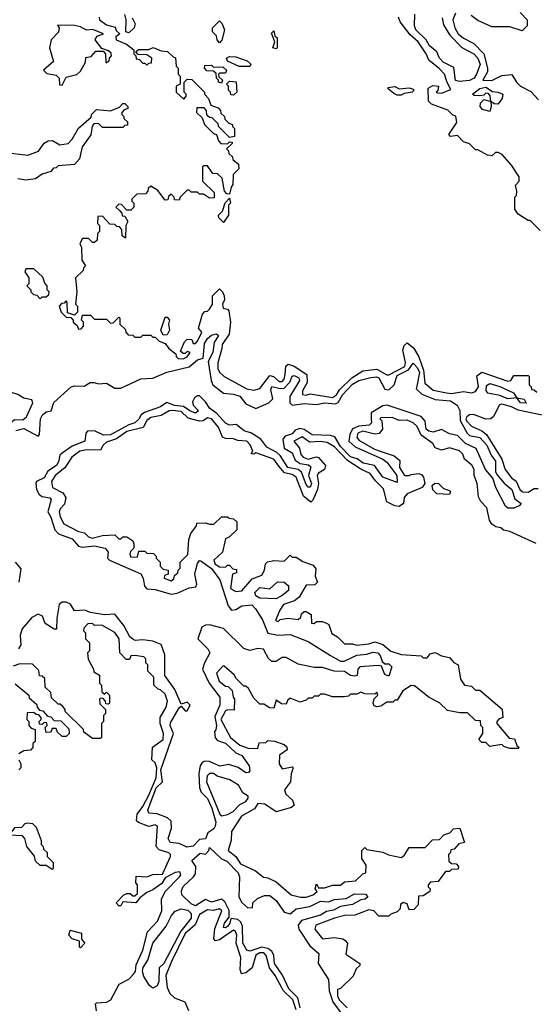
# Model space of a CAD drawing. Extents: x 2737310 to 2869991, y 870230 to 1012730.
# Tile 103 of 256: x 2840314 to 2842866, y 900922 to 905805. Entities that reach past the tile are written whole.
import ezdxf

# ---------------------------------------------------------------- set-up
doc = ezdxf.new("R2010")
doc.units = 0

msp = doc.modelspace()

# ---------------------------------------------------------------- linework, layer by layer
at = {"layer": '0CON02XD'}
for points in [[(2840708.3, 905818.3), (2840710, 905805), (2840745, 905780), (2840788.3, 905768.3), (2840791.7, 905751.7), (2840810, 905735), (2840790, 905720), (2840792.5, 905705), (2840843, 905683), (2840880, 905655), (2840880, 905635), (2840890, 905625), (2840891.7, 905611.7), (2840908.3, 905608.3), (2840925, 905590), (2840935, 905590), (2840945, 905580), (2840955, 905590), (2840968.3, 905591.7), (2840970, 905615), (2840945, 905630), (2840901.7, 905631.7), (2840890, 905645), (2840903, 905657), (2840955, 905657.5), (2840976.4, 905666.4), (2841015, 905650), (2841047, 905647), (2841075, 905620), (2841086.4, 905616.4), (2841090, 905575), (2841100, 905565), (2841100, 905535), (2841110, 905525), (2841110, 905485), (2841090, 905475), (2841090, 905445), (2841128.3, 905411.7), (2841140, 905425), (2841140, 905435), (2841130, 905445), (2841130, 905495), (2841145, 905510), (2841168.3, 905508.3), (2841230, 905445), (2841230, 905435), (2841250, 905415), (2841261.7, 905381.7), (2841298.3, 905368.3), (2841310, 905355), (2841311.7, 905341.7), (2841330, 905325), (2841331.7, 905311.7), (2841351.7, 905291.7), (2841370, 905285), (2841370, 905275), (2841380, 905265), (2841380, 905225), (2841355, 905220), (2841300, 905275), (2841298.3, 905288.3), (2841268.3, 905318.3), (2841255, 905320), (2841241.7, 905331.7), (2841240, 905355), (2841228.3, 905368.3), (2841191.7, 905368.3), (2841190, 905345), (2841218.3, 905318.3), (2841230, 905285), (2841275, 905240), (2841290, 905235), (2841300, 905205), (2841311.7, 905191.7), (2841345, 905190), (2841355, 905200), (2841368.3, 905198.3), (2841368.3, 905191.7), (2841340, 905165), (2841350, 905155), (2841351.7, 905141.7), (2841370, 905125), (2841371.7, 905111.7), (2841398.3, 905088.3), (2841400, 905065), (2841373, 905037), (2841371.7, 904988.3), (2841362.5, 904975), (2841355, 904940), (2841341.7, 904941.7), (2841330, 904955), (2841318.3, 905018.3), (2841295, 905040), (2841271.7, 905041.7), (2841245, 905080), (2841225, 905080), (2841220, 905075), (2841220, 905005), (2841278.3, 904948.3), (2841278.3, 904921.7), (2841255, 904920), (2841225, 904940), (2841205, 904940), (2841195, 904950), (2841165, 904950), (2841155, 904960), (2841145, 904960), (2841110, 904925), (2841105, 904910), (2841081.7, 904911.7), (2841080, 904925), (2841065, 904940), (2841051.7, 904928.3), (2841048.3, 904911.7), (2841035, 904910), (2840998.3, 904958.3), (2840965, 904980), (2840951.7, 904968.3), (2840950, 904955), (2840938.3, 904941.7), (2840895, 904940), (2840870, 904915), (2840870, 904905), (2840880, 904895), (2840880, 904875), (2840865, 904860), (2840845, 904860), (2840818.3, 904888.3), (2840805, 904890), (2840790, 904875), (2840808.3, 904858.3), (2840820, 904845), (2840821.7, 904831.7), (2840835, 904830), (2840850, 904805), (2840840, 904785), (2840838.3, 904721.7), (2840823, 904733), (2840820, 904765), (2840808.3, 904778.3), (2840795, 904780), (2840785, 904790), (2840761.7, 904791.7), (2840725, 904830), (2840701.7, 904828.3), (2840700, 904795), (2840710, 904785), (2840710, 904755), (2840700, 904745), (2840698.3, 904711.7), (2840685, 904700), (2840675, 904700), (2840655, 904720), (2840625, 904720), (2840612.5, 904695), (2840620, 904675), (2840623, 904613), (2840640, 904585), (2840630, 904575), (2840628.3, 904561.7), (2840590, 904525), (2840597.5, 904455), (2840590, 904395), (2840600, 904385), (2840600, 904355), (2840585, 904340), (2840551.7, 904351.7), (2840550, 904405), (2840545, 904410), (2840535, 904400), (2840521.7, 904398.3), (2840510, 904385), (2840520, 904355), (2840545, 904330), (2840568.3, 904328.3), (2840580, 904315), (2840580, 904305), (2840598.3, 904288.3), (2840605, 904270), (2840618.3, 904271.7), (2840630, 904285), (2840630, 904305), (2840620, 904315), (2840625, 904340), (2840665, 904340), (2840685, 904320), (2840745, 904320), (2840765, 904300), (2840778.3, 904301.7), (2840805, 904330), (2840810, 904325), (2840810, 904295), (2840838.3, 904268.3), (2840840, 904255), (2840851.7, 904241.7), (2840875, 904240), (2840885, 904230), (2840915, 904230), (2840925, 904240), (2840965, 904240), (2840975, 904230), (2840985, 904230), (2841005, 904210), (2841035, 904200), (2841053.6, 904173.6), (2841088.3, 904148.3), (2841090, 904135), (2841100, 904125), (2841125, 904122.5), (2841145, 904132.5), (2841160, 904155), (2841145, 904160), (2841135, 904150), (2841125, 904150), (2841111.7, 904161.7), (2841131.7, 904208.3), (2841145, 904220), (2841168.3, 904218.3), (2841175, 904200), (2841185, 904200), (2841195, 904210), (2841217.5, 904255), (2841200, 904275), (2841220, 904345), (2841231.7, 904358.3), (2841245, 904360), (2841255, 904370), (2841270, 904395), (2841270, 904435), (2841305, 904470), (2841320, 904455), (2841327.5, 904435), (2841330, 904415), (2841320, 904395), (2841322.5, 904375), (2841345, 904370), (2841350.7, 904360.7), (2841358.8, 904305), (2841353.3, 904245), (2841317.5, 904195), (2841316.7, 904175)], [(2840872.5, 905815), (2840886.7, 905785), (2840882.5, 905765), (2840855, 905740), (2840840, 905745), (2840842.5, 905805), (2840835, 905830)], [(2842895, 904760), (2842845, 904810), (2842835, 904810), (2842785, 904840), (2842770, 904865), (2842770, 904925), (2842777, 904933), (2842780, 904955), (2842772.5, 904985), (2842790, 905005), (2842790, 905025), (2842753, 905083), (2842706.4, 905136.4), (2842687, 905147), (2842673, 905147), (2842655, 905130), (2842633, 905133), (2842585, 905160), (2842575, 905160), (2842545, 905190), (2842515, 905200), (2842485, 905230), (2842450, 905225), (2842442.5, 905235), (2842482.5, 905295), (2842477, 905327), (2842461.7, 905331.7), (2842437, 905357), (2842356.4, 905386.4), (2842341.7, 905401.7), (2842340, 905465), (2842362, 905478), (2842390, 905475), (2842387.5, 905452.5), (2842380, 905445), (2842385, 905442.5), (2842405, 905441.2), (2842451.7, 905458.3), (2842433, 905493), (2842420, 905535), (2842393.3, 905563.3), (2842342.5, 905605), (2842330, 905635), (2842290, 905695), (2842250.5, 905730.5), (2842200, 905795), (2842191.7, 905818.3)], [(2842409.2, 905815), (2842415, 905780), (2842447.6, 905727.6), (2842507, 905667), (2842565.5, 905635.5), (2842586, 905615), (2842597.3, 905582.7), (2842578.8, 905535), (2842568, 905515), (2842545, 905502.9), (2842495, 905498), (2842475, 905503.3), (2842467.3, 905567.3), (2842413.8, 905595), (2842396.2, 905615), (2842383.3, 905645), (2842346.2, 905675), (2842328.8, 905705), (2842278.8, 905755), (2842272.5, 905775), (2842273, 905833)], [(2842475, 905836.7), (2842462.5, 905805), (2842472.5, 905765), (2842487.5, 905735), (2842515, 905713.3), (2842566.4, 905686.4), (2842615.9, 905635.9), (2842634, 905565), (2842633.6, 905546.4), (2842610, 905505), (2842655, 905504.2), (2842705, 905528.8), (2842755, 905533.3), (2842777.5, 905495), (2842797.5, 905475), (2842848.3, 905448.3), (2842887, 905407)], [(2842795, 905840), (2842830, 905805), (2842830, 905775), (2842805, 905750), (2842745, 905770), (2842655, 905770), (2842585, 905801.2), (2842552.5, 905825)], [(2840525, 905480), (2840545, 905520), (2840597, 905533), (2840615, 905550), (2840640, 905595), (2840641.7, 905618.3), (2840668.3, 905621.7), (2840691.7, 905648.3), (2840728.3, 905648.3), (2840740, 905635), (2840741.7, 905591.7), (2840758.3, 905601.7), (2840760, 905615), (2840770, 905625), (2840768.3, 905638.3), (2840755, 905650), (2840721.7, 905661.7), (2840687.5, 905705), (2840697, 905723), (2840730, 905735), (2840676.4, 905756.4), (2840645, 905753.3), (2840615, 905770), (2840586.4, 905776.4), (2840501.7, 905778.3), (2840510, 905765), (2840507, 905743), (2840470, 905705), (2840462.5, 905665), (2840481.7, 905598.3), (2840432.5, 905555), (2840448.3, 905538.3), (2840495, 905530), (2840510, 905515), (2840511.7, 905481.7), (2840525, 905480)], [(2841305, 905690), (2841292.5, 905705), (2841290, 905725), (2841270, 905745), (2841270, 905765), (2841305, 905800), (2841317, 905787), (2841330, 905755), (2841317, 905703), (2841305, 905690)], [(2841585, 905660), (2841570, 905665), (2841580, 905695), (2841562.5, 905737.5), (2841575, 905750), (2841580, 905725), (2841590, 905715), (2841590, 905665), (2841585, 905660)], [(2841455, 905572.5), (2841403, 905573), (2841345, 905600), (2841340, 905615), (2841355, 905622.5), (2841385, 905620), (2841441.7, 905601.7), (2841460, 905585), (2841455, 905572.5)], [(2841315, 905490), (2841300, 905495), (2841300, 905505), (2841290, 905515), (2841288.3, 905538.3), (2841275, 905550), (2841241.7, 905551.7), (2841230, 905565), (2841231.7, 905578.3), (2841265, 905580), (2841275, 905570), (2841321.7, 905571.7), (2841340, 905555), (2841335, 905540), (2841305, 905540), (2841300, 905535), (2841301.7, 905521.7), (2841320, 905505), (2841315, 905490)], [(2841375, 905430), (2841361.7, 905431.7), (2841360, 905445), (2841350, 905455), (2841350, 905475), (2841340, 905485), (2841355, 905500), (2841387, 905497), (2841390, 905445), (2841375, 905430)], [(2842205, 905430), (2842185, 905430), (2842169.3, 905439.3), (2842141.7, 905461.7), (2842141.7, 905468.3), (2842175, 905473.3), (2842195, 905462.5), (2842245, 905466.7), (2842265, 905460), (2842270, 905455), (2842260, 905445), (2842220.7, 905439.3), (2842205, 905430)], [(2842645, 905350), (2842609.3, 905359.3), (2842597.5, 905375), (2842598.3, 905391.7), (2842615, 905410), (2842650, 905400), (2842647, 905427), (2842638.3, 905438.3), (2842625, 905440), (2842615, 905430), (2842595, 905427.5), (2842568.3, 905428.3), (2842560, 905435), (2842595, 905463.3), (2842625, 905470), (2842658.3, 905448.3), (2842686.4, 905446.4), (2842710, 905435), (2842706.7, 905415), (2842685, 905386.7), (2842667.5, 905387.5), (2842650, 905400), (2842652.5, 905375), (2842645, 905350)], [(2840243, 905147), (2840355, 905133.8), (2840407.5, 905152.5), (2840435, 905192.5), (2840455, 905203.8), (2840476, 905206), (2840513.9, 905183.9), (2840555, 905191.2), (2840575, 905212.5), (2840605, 905267.5), (2840668.3, 905321.7), (2840670, 905335), (2840695, 905360), (2840765, 905352.5), (2840808.3, 905371.7), (2840825, 905390), (2840835, 905390), (2840850, 905375), (2840850, 905365), (2840831.7, 905358.3), (2840820, 905345), (2840820, 905335), (2840830, 905325), (2840830, 905315), (2840848.3, 905298.3), (2840848.3, 905281.7), (2840835, 905280), (2840825, 905270), (2840725, 905270), (2840705, 905290), (2840681.7, 905288.3), (2840673, 905277), (2840666.1, 905233.9), (2840623.3, 905175), (2840610, 905115), (2840585, 905086.7), (2840505, 905080), (2840495, 905070), (2840481.7, 905068.3), (2840468.3, 905051.7), (2840425, 905038.8), (2840392.5, 905015), (2840345, 905009.2), (2840305, 905016.2)], [(2841325, 904800), (2841301.7, 904821.7), (2841300, 904835), (2841320, 904855), (2841333, 904897), (2841355, 904920), (2841360, 904895), (2841350, 904885), (2841350, 904835), (2841325, 904800)], [(2840415, 904420), (2840425, 904430), (2840445, 904430), (2840458.3, 904441.7), (2840460, 904455), (2840450, 904465), (2840450, 904485), (2840438.3, 904498.3), (2840428.3, 904528.3), (2840385, 904570), (2840345, 904570), (2840340, 904555), (2840360, 904525), (2840360, 904495), (2840350, 904485), (2840370, 904465), (2840370, 904455), (2840381.7, 904441.7), (2840398.3, 904438.3), (2840415, 904420)], [(2841025, 904240), (2841013.3, 904265), (2841035, 904330), (2841045, 904330), (2841057.5, 904315), (2841052.5, 904295), (2841057.5, 904265), (2841045, 904242.5), (2841025, 904240)], [(2841230.6, 904199.4), (2841245, 904223.8), (2841265, 904241.2), (2841287.5, 904247.5), (2841299.3, 904239.3), (2841278, 904205), (2841272, 904155), (2841249.3, 904110.7), (2841263.3, 904015), (2841272.5, 903995), (2841325, 903952.5), (2841375, 903947.5), (2841405, 903937.5), (2841435, 903900), (2841485, 903877.5), (2841550, 903905), (2841570, 903925), (2841559.3, 903969.3), (2841564.1, 903985.9), (2841605, 903975.7), (2841625, 903978), (2841652.9, 904007.1), (2841665, 904036.7), (2841675, 904041.2), (2841698.3, 904028.3), (2841701.2, 904015), (2841654.2, 903935.8), (2841653.3, 903905), (2841665, 903893.3), (2841725, 903901.2), (2841785, 903896.7), (2841825, 903905.7), (2841880.5, 903899.5), (2841892.9, 903907.1), (2841914.3, 903945), (2841965, 903997.1), (2841995, 904015.7), (2842055, 904030.8), (2842083.9, 904033.9), (2842095, 904028.8), (2842125, 903972.5), (2842145, 903970), (2842171.2, 903995), (2842185, 904040), (2842241.7, 904068.3), (2842265, 904102.5), (2842285, 904080), (2842296.7, 904055), (2842283, 903987), (2842280, 903975), (2842308.3, 903948.3), (2842375, 903921.2), (2842450, 903915), (2842483, 903893), (2842496.4, 903866.4), (2842497.9, 903817.9), (2842532.5, 903755), (2842545, 903743.3), (2842595, 903733.3), (2842630, 903695), (2842651.2, 903645), (2842674, 903615), (2842673.3, 903565), (2842679.3, 903549.3), (2842715.8, 903505.8), (2842753.8, 903475), (2842768.8, 903428.8), (2842800, 903405), (2842790, 903395), (2842765, 903383.3), (2842735, 903383.3), (2842722.3, 903392.3), (2842674.4, 903484.4), (2842660.7, 903530.7), (2842623.6, 903573.6), (2842578.3, 903678.3), (2842525, 903703.3), (2842485, 903742.5), (2842445, 903751.2), (2842405, 903773.3), (2842365, 903758.8), (2842342.5, 903765), (2842328.8, 903775), (2842323.9, 903813.9), (2842305, 903836.7), (2842137, 903893), (2842115, 903890), (2842056.7, 903855), (2842057, 903827), (2842058, 903805), (2842047.5, 903795), (2841995, 903790), (2841964.3, 903775.7), (2841951.7, 903748.3), (2841946.7, 903715), (2841977.3, 903687.3), (2842115, 903625.8), (2842135, 903610), (2842184.2, 903545), (2842185, 903510), (2842115, 903536.2), (2842074, 903594), (2842017.5, 903605), (2841987.5, 903627.5), (2841955, 903638), (2841905, 903688.8), (2841876.4, 903736.4), (2841855, 903743.8), (2841765, 903745.7), (2841725, 903772.5), (2841702.5, 903777.5), (2841680, 903770), (2841665, 903752), (2841630.6, 903739.4), (2841618.8, 903725), (2841625, 903680), (2841665, 903656.7), (2841680.3, 903620.3), (2841704.1, 903604.1), (2841746.8, 903596.8), (2841758.3, 903588.3), (2841746.2, 903545), (2841761.2, 903505), (2841755, 903487.5), (2841745, 903487.5), (2841735, 903500), (2841710.8, 903560.8), (2841694.3, 903574.3), (2841643.8, 903585), (2841605, 903643.8), (2841589.2, 903659.2), (2841540, 903685), (2841510, 903725), (2841464.2, 903754.2), (2841426.4, 903766.4), (2841387, 903797), (2841355, 903793.8), (2841335, 903803.8), (2841291.7, 903851.7), (2841257, 903877), (2841235, 903910), (2841205, 903940), (2841195, 903940), (2841180.7, 903929.3), (2841170.7, 903909.3), (2841173.9, 903893.9), (2841200, 903865), (2841186.1, 903853.9), (2841157.5, 903865), (2841126.7, 903886.7), (2841081.8, 903891.8), (2841043.9, 903906.1), (2841012.5, 903885), (2840933.1, 903856.9), (2840916.2, 903845), (2840905, 903823.8), (2840885, 903805.8), (2840855, 903796), (2840765, 903747.1), (2840730, 903745), (2840685, 903766.7), (2840650, 903765), (2840642.5, 903755), (2840637.5, 903715), (2840575, 903690), (2840524.2, 903655.8), (2840513.8, 903645), (2840507.3, 903612.7), (2840496.7, 903595), (2840454.3, 903565.7), (2840435, 903533.8), (2840397.5, 903515), (2840393.9, 903506.1), (2840398, 903475), (2840410.5, 903450.5), (2840425, 903440), (2840463.6, 903433.6), (2840470, 903425), (2840453.3, 903365), (2840467.7, 903337.7), (2840488.8, 903275), (2840505.9, 903255.9), (2840575, 903231.2), (2840605, 903193.8), (2840625, 903190), (2840685, 903195.8), (2840737.5, 903185), (2840752.5, 903165), (2840750, 903135), (2840760, 903125), (2840915, 903056.2), (2840926, 903035), (2840933.3, 902995), (2840945, 902982.5), (2840985, 902980), (2841065, 902956.7), (2841095, 902961.2), (2841155, 902987.5), (2841187, 902993), (2841192.5, 903005), (2841183.3, 903055), (2841187, 903077), (2841195, 903107.5), (2841205, 903122.5), (2841211.7, 903121.7), (2841265, 903084), (2841307, 903027), (2841348.3, 902898.3), (2841365, 902877.5), (2841385, 902880), (2841415, 902898.8), (2841465, 902902.5), (2841483.6, 902883.6), (2841518.3, 902828.3), (2841545, 902763.3), (2841595, 902753.3), (2841655, 902756.2), (2841745, 902720.8), (2841855, 902652), (2841905, 902623.3), (2841923.6, 902623.6), (2841985, 902654), (2842035, 902658.8), (2842065, 902668.8), (2842090, 902665), (2842101.7, 902651.7), (2842111.7, 902621.7), (2842125, 902610), (2842145, 902610), (2842160, 902595), (2842145, 902550), (2842125, 902557.5), (2842108.3, 902598.3), (2842091.7, 902601.7), (2842000, 902595), (2841990, 902585), (2841987, 902553), (2841975, 902550), (2841955, 902553.3), (2841925, 902573.3), (2841873.9, 902573.9), (2841815, 902593.3), (2841775, 902592.5), (2841695, 902608.8), (2841635, 902642.5), (2841615, 902642.5), (2841585, 902622.5), (2841565, 902622.5), (2841547, 902637), (2841523, 902683), (2841495, 902687.5), (2841455, 902677.5), (2841425, 902687.5), (2841325, 902786.7), (2841255, 902803.3), (2841235, 902802.5), (2841217, 902793), (2841196.7, 902735), (2841246.7, 902685), (2841256.2, 902665), (2841230, 902615), (2841221.2, 902585), (2841253.8, 902515), (2841306.2, 902445), (2841305.8, 902405), (2841281.2, 902348.8), (2841290, 902305), (2841287, 902283), (2841280, 902275), (2841283.3, 902243.3), (2841295, 902230), (2841335, 902216.7), (2841385, 902170), (2841415.7, 902155.7), (2841451.2, 902105), (2841455, 902080), (2841448.8, 902071.2), (2841435, 902070), (2841396.7, 902096.7), (2841351.7, 902111.7), (2841306.4, 902103.6), (2841255, 902126.2), (2841232.3, 902127.7), (2841218.3, 902121.7), (2841208.8, 902105), (2841202.7, 902067.3), (2841206.2, 901995), (2841213.9, 901973.9), (2841245, 901943.3), (2841267.1, 901895), (2841287.1, 901825), (2841284, 901805), (2841277.1, 901792.9), (2841247.7, 901772.3), (2841235, 901742.5), (2841205, 901740), (2841174, 901706), (2841142.3, 901702.3), (2841105, 901720), (2841060, 901725), (2841050, 901745), (2841067.5, 901795), (2841065, 901830), (2841047, 901847), (2840995, 901867.5), (2840955, 901870), (2840950, 901885), (2840991.4, 901995), (2841022, 902025), (2841014.5, 902085), (2841076.7, 902265), (2841060, 902305), (2841062.1, 902317.9), (2841105, 902392.5), (2841115, 902400), (2841135, 902377.5), (2841145, 902377.5), (2841158.8, 902405), (2841145, 902420), (2841115, 902410), (2841084, 902484), (2841033.2, 902553.2), (2841033.8, 902655), (2841015, 902706.7), (2840975, 902723.8), (2840925, 902730), (2840887, 902727), (2840875, 902732.5), (2840860, 902745), (2840830.5, 902800.5), (2840785, 902857.5), (2840735, 902854), (2840665.8, 902865.8), (2840635, 902877.1), (2840585, 902873.8), (2840565.9, 902905.9), (2840545, 902916.7), (2840525, 902916.7), (2840510, 902905), (2840497.5, 902835), (2840496.7, 902783.3), (2840485, 902782.5), (2840440.7, 902810.7), (2840426.4, 902846.4), (2840405, 902857.5), (2840375, 902840), (2840326.7, 902785), (2840316.4, 902753.6), (2840320, 902705), (2840307.5, 902685)], [(2840295, 903768), (2840335, 903777.5), (2840405, 903740), (2840411.7, 903748.3), (2840417.5, 903825), (2840426.7, 903845), (2840445, 903860), (2840470, 903865), (2840482.7, 903907.3), (2840570, 903985), (2840585, 903990), (2840633, 903987), (2840663.6, 904006.4), (2840683.6, 904006.4), (2840705, 903998.8), (2840745, 904002.5), (2840785, 903977.5), (2840815, 903977.5), (2840915, 904023.3), (2840975, 904026.7), (2841043.6, 904056.4), (2841155, 904083.8), (2841195, 904118.8), (2841223.3, 904126.7), (2841230.6, 904199.4)], [(2841316.7, 904175), (2841296.4, 904103.6), (2841296.2, 904075), (2841305, 904057.5), (2841327.5, 904035), (2841440, 903975), (2841475, 903967.5), (2841505, 903976.7), (2841555, 904040), (2841572.5, 904035), (2841600.5, 904010.5), (2841615, 904011.2), (2841625, 904022.5), (2841631.2, 904045), (2841633, 904087), (2841645, 904097.5), (2841675, 904086.2), (2841737.5, 904045), (2841740, 904005), (2841716.7, 903965), (2841717, 903947), (2841735, 903943.8), (2841755, 903948.8), (2841865, 903930.8), (2841885, 903944), (2841900.6, 903969.4), (2841961.4, 904028.6), (2842015, 904063.3), (2842085, 904071.2), (2842135, 904043.8), (2842145, 904043.8), (2842223.3, 904085), (2842227.1, 904105), (2842214.2, 904165.8), (2842221.2, 904188.8), (2842235, 904202.5), (2842267.3, 904177.3), (2842292.5, 904132.5), (2842316.8, 904066.8), (2842323.2, 904003.2), (2842365, 903967.5), (2842430, 903955), (2842455, 903952), (2842515, 903962), (2842555, 903953.8), (2842575, 903961.2), (2842588.8, 903985), (2842580.7, 904039.3), (2842605, 904057.5), (2842735, 904012.5), (2842750, 904015), (2842765, 904040), (2842835, 904040), (2842840, 904035), (2842840, 903995), (2842850, 903985), (2842851.7, 903971.7), (2842865, 903970), (2842878.3, 903958.3)], [(2842825, 903903.3), (2842797.5, 903905), (2842780, 903930), (2842735, 903924.2), (2842695, 903942), (2842635, 903952.5), (2842626.4, 903966.4), (2842628.3, 903991.7), (2842645, 904001.2), (2842695, 903985.8), (2842762.5, 903955), (2842780, 903930), (2842815, 903922.5), (2842825, 903903.3)], [(2840238.3, 903798.3), (2840265, 903802.5), (2840288.3, 903821.7), (2840329.3, 903820.7), (2840347.5, 903835), (2840380, 903905), (2840375, 903920), (2840335, 903927.5), (2840305, 903946.7), (2840273, 903957), (2840235, 903957.5), (2840212.5, 903945), (2840175, 903890), (2840175, 903860), (2840210, 903815), (2840238.3, 903798.3)], [(2842875, 903207.5), (2842745, 903267.5), (2842713, 903273), (2842700, 903285), (2842675, 903290), (2842655, 903302.5), (2842643, 903323), (2842630, 903385), (2842600, 903415), (2842588.3, 903438.3), (2842582.5, 903505), (2842567.5, 903545), (2842567.5, 903575), (2842556.4, 903596.4), (2842520, 903625), (2842510.7, 903650.7), (2842495, 903666.7), (2842445, 903682.5), (2842405, 903670), (2842375, 903682.5), (2842363, 903703), (2842304, 903744), (2842285, 903787.5), (2842265.7, 903805.7), (2842235, 903818.8), (2842195, 903817.5), (2842161.7, 903831.7), (2842105, 903830), (2842100, 903825), (2842110, 903815), (2842112.5, 903775), (2842097, 903753), (2842075, 903750), (2842015, 903763.8), (2841990, 903755), (2841986.2, 903735), (2841995, 903720), (2842073.3, 903675), (2842106.4, 903663.6), (2842171.7, 903641.7), (2842198.3, 903618.3), (2842197.5, 903585), (2842222.5, 903545), (2842245, 903543.8), (2842255, 903550), (2842293.9, 903553.9), (2842308.3, 903548.3), (2842316.4, 903536.4), (2842322.5, 903505), (2842310, 903485), (2842235, 903453.3), (2842221.2, 903435), (2842217.5, 903405), (2842195, 903391.2), (2842175, 903394), (2842134.2, 903414.2), (2842118.3, 903478.3), (2842078, 903518), (2842052.5, 903555), (2842005.7, 903575.7), (2841939.3, 903619.3), (2841875, 903687.5), (2841838.3, 903708.3), (2841805, 903713.8), (2841750.7, 903710.7), (2841715, 903736.2), (2841673.3, 903715), (2841700.7, 903680.7), (2841708.3, 903648.3), (2841720, 903635), (2841745, 903626.2), (2841785, 903636.7), (2841795, 903633.3), (2841830, 903595), (2841826, 903574), (2841795, 903556.7), (2841788.8, 903545), (2841796, 903505), (2841790, 903475), (2841768.3, 903421.7), (2841757, 903413), (2841721.4, 903441.4), (2841685, 903536.7), (2841665, 903550), (2841627.7, 903557.7), (2841598.3, 903591.7), (2841575, 903626.2), (2841485, 903657.5), (2841475, 903650), (2841461.7, 903651.7), (2841470, 903665), (2841456.1, 903696.1), (2841440, 903715), (2841395, 903717.5), (2841375, 903726.7), (2841335, 903727.5), (2841320, 903735), (2841300, 903785), (2841265, 903826), (2841245, 903830), (2841223.9, 903816.1), (2841205, 903813.3), (2841148.8, 903828.8), (2841115, 903861.2), (2841072.3, 903867.7), (2841055, 903866), (2841015, 903842.5), (2840965, 903832.5), (2840945, 903817.5), (2840927, 903783), (2840845, 903762), (2840794, 903726), (2840745, 903710), (2840727.5, 903695), (2840715, 903670), (2840645, 903671.2), (2840612.5, 903665), (2840573.3, 903635), (2840537.3, 903582.7), (2840490, 903545), (2840471.2, 903515), (2840477.5, 903485), (2840528.3, 903458.3), (2840542.5, 903435), (2840537, 903403), (2840515, 903380), (2840510, 903365), (2840515, 903340), (2840532.5, 903305), (2840605, 903267.5), (2840635, 903260), (2840655, 903240), (2840673.9, 903233.9), (2840725, 903246.7), (2840785, 903250), (2840805, 903230), (2840815, 903230), (2840825, 903240), (2840845, 903240), (2840865, 903227.5), (2840875, 903220), (2840880, 903205), (2840880, 903185), (2840863, 903167), (2840860, 903155), (2840865, 903140), (2840898.3, 903141.7), (2840905, 903170), (2840935, 903170), (2840945, 903160), (2840978.3, 903158.3), (2840990, 903145), (2840990, 903135), (2841010, 903115), (2841010, 903095), (2841025, 903080), (2841050, 903075), (2841050, 903055), (2841031.7, 903048.3), (2841030, 903035), (2841065, 903022.5), (2841078.3, 903031.7), (2841081.7, 903048.3), (2841098.3, 903061.7), (2841100, 903075), (2841110, 903085), (2841110, 903115), (2841147, 903153), (2841153, 903227), (2841163, 903257), (2841190, 903295), (2841191.7, 903308.3), (2841235, 903310), (2841255, 903302.5), (2841277, 903303), (2841315, 903340), (2841345, 903340), (2841353, 903333), (2841375, 903330), (2841390, 903315), (2841390, 903275), (2841355, 903240), (2841335, 903230), (2841320, 903165), (2841277.5, 903125), (2841283.3, 903105), (2841305, 903092.5), (2841335, 903090), (2841345, 903100), (2841355, 903100), (2841371.7, 903081.7), (2841388.3, 903078.3), (2841388.3, 903061.7), (2841370, 903055), (2841360, 902985), (2841385, 902970), (2841415, 902972.5), (2841467, 903033), (2841515, 903050), (2841527.5, 903075), (2841533, 903107), (2841543, 903117), (2841575, 903122.5), (2841625, 903120), (2841655, 903150), (2841665, 903140), (2841685, 903140), (2841718.3, 903118.3), (2841769.3, 903099.3), (2841781.7, 903081.7), (2841780, 903045), (2841790, 903015), (2841777, 903003), (2841735, 903000), (2841699.3, 902940.7), (2841677, 902923), (2841622.5, 902905), (2841603.3, 902876.7), (2841582.5, 902825), (2841595, 902820), (2841605, 902830), (2841645, 902837.5), (2841695, 902830), (2841708.3, 902841.7), (2841711.7, 902858.3), (2841725, 902870), (2841735, 902870), (2841760, 902855), (2841761.7, 902811.7), (2841775, 902810), (2841785, 902820), (2841815, 902820), (2841835, 902812.5)], [(2842905, 903843.8), (2842785, 903868), (2842752.5, 903885), (2842705, 903898.8), (2842693.3, 903895), (2842663.6, 903836.4), (2842650, 903825), (2842625, 903823.8), (2842563.6, 903846.4), (2842545, 903846.2), (2842531.2, 903835), (2842526.2, 903825), (2842530, 903815), (2842555, 903790), (2842605.8, 903765.8), (2842628.3, 903748.3), (2842704, 903625), (2842721.2, 903575), (2842752.3, 903532.3), (2842775.8, 903515.8), (2842793.8, 903475), (2842807, 903463), (2842835, 903462.5), (2842865, 903480), (2842885, 903480)], [(2842445, 903450), (2842383, 903453), (2842363, 903473), (2842360, 903495), (2842373, 903507), (2842390, 903505), (2842415, 903480), (2842445, 903470), (2842450, 903465), (2842445, 903450)], [(2840311.4, 903015), (2840321.7, 903081.7), (2840292.5, 903115)], [(2841585, 902933.8), (2841505, 902936.7), (2841485, 902947.5), (2841480, 902965), (2841505, 902988.8), (2841555, 902982.5), (2841593, 903017), (2841625, 903016.2), (2841647.7, 902997.7), (2841646.2, 902975), (2841615, 902948.8), (2841585, 902933.8)], [(2840695, 900890), (2840690, 900925), (2840695, 900930), (2840745, 900932.5), (2840766.4, 900943.6), (2840808, 901022), (2840855, 901046.2), (2840878.8, 901071.2), (2840888, 901085), (2840892.3, 901117.7), (2840925, 901190), (2840948.3, 901281.7), (2840997.5, 901335), (2841018.8, 901385), (2841017.5, 901445), (2841037, 901483), (2841106.7, 901555), (2841112.5, 901565), (2841108.8, 901578.8), (2841085, 901576.2), (2841035, 901550), (2841019.3, 901520.7), (2840975, 901490), (2840945, 901477.5), (2840910, 901450), (2840890, 901425), (2840825, 901430), (2840815, 901410), (2840805, 901410), (2840792.5, 901425), (2840830, 901465), (2840845, 901472.5), (2840861.7, 901471.7), (2840875, 901460), (2840885, 901460), (2840898.3, 901471.7), (2840897.5, 901515), (2840890, 901525), (2840891.7, 901558.3), (2840945, 901553.8), (2840973.9, 901566.1), (2841022.5, 901567.5), (2841062.5, 901655), (2841062.5, 901665), (2841053.6, 901673.6), (2841005, 901687.5), (2840990, 901705), (2840997.5, 901805), (2840985, 901812.5), (2840953.6, 901803.6), (2840903, 901823), (2840892.5, 901832.5), (2840896.2, 901865), (2840925, 901903.3), (2840955, 901958.8), (2840990.8, 902045), (2840993.8, 902095), (2840985, 902120), (2840970, 902135), (2840973, 902197), (2841026.2, 902235), (2841026.7, 902265), (2841010, 902315), (2841010, 902345), (2841040, 902395), (2841047.5, 902425), (2841035, 902460), (2841011.7, 902481.7), (2841000, 902485), (2840980, 902505), (2840980, 902545), (2840950, 902575), (2840950, 902605), (2840940, 902615), (2840940, 902635), (2840930, 902645), (2840885, 902652.5), (2840865, 902650), (2840858.3, 902631.7), (2840841.7, 902631.7), (2840810, 902665), (2840806.7, 902735), (2840786.4, 902766.4), (2840721.7, 902801.7), (2840685, 902800), (2840675, 902810), (2840651.7, 902808.3), (2840631.7, 902788.3), (2840630, 902775), (2840640, 902765), (2840640, 902735), (2840660, 902715), (2840660, 902675), (2840650, 902665), (2840653, 902633), (2840680, 902585), (2840681.7, 902571.7), (2840710, 902555), (2840710, 902515), (2840720, 902505), (2840721.7, 902471.7), (2840735, 902460), (2840745, 902470), (2840760, 902455), (2840760, 902415), (2840755, 902410), (2840741.7, 902411.7), (2840740, 902425), (2840728.3, 902438.3), (2840715, 902440), (2840710, 902435), (2840711.7, 902411.7), (2840740, 902385), (2840740, 902365), (2840730, 902355), (2840730, 902325), (2840720, 902315), (2840720, 902245), (2840715, 902240), (2840675, 902240), (2840631.7, 902271.7), (2840630, 902285), (2840540, 902375), (2840540, 902385), (2840528.3, 902398.3), (2840515, 902410), (2840505, 902410), (2840471.7, 902441.7), (2840468.3, 902468.3), (2840440, 902495), (2840438.3, 902538.3), (2840425, 902550), (2840411.7, 902551.7), (2840408.3, 902578.3), (2840378.3, 902608.3), (2840315, 902610), (2840281.7, 902598.3)], [(2841835, 902812.5), (2841847.5, 902805), (2841861.7, 902761.7), (2841890, 902745), (2841925, 902710), (2841965, 902710), (2841985, 902702.5), (2842045, 902710), (2842075, 902720), (2842115, 902706.7), (2842155, 902673.3), (2842205, 902657.5), (2842305, 902650), (2842315, 902640), (2842335, 902640), (2842350, 902660), (2842375, 902667.5), (2842405, 902650), (2842445, 902642.5), (2842467, 902617), (2842487.5, 902605), (2842500, 902535), (2842520, 902505), (2842555, 902500), (2842575, 902480), (2842595, 902480), (2842706.4, 902386.4), (2842710, 902345), (2842691.7, 902338.3), (2842680, 902325), (2842680, 902315), (2842741.7, 902241.7), (2842768.3, 902238.3), (2842780, 902205), (2842790, 902195), (2842785, 902190), (2842745, 902190), (2842715, 902200), (2842705, 902210), (2842645, 902200), (2842625, 902220), (2842605, 902220), (2842590, 902235), (2842610, 902265), (2842610, 902295), (2842600, 902305), (2842598.3, 902328.3), (2842575, 902330), (2842535, 902367.5), (2842497, 902367), (2842435, 902380), (2842395, 902416.7), (2842345, 902443.3), (2842271.7, 902501.7), (2842255, 902502.5), (2842213.8, 902476.2), (2842185, 902430), (2842175, 902430), (2842165, 902420), (2842135, 902420), (2842105, 902400), (2842085, 902397.5), (2842071.7, 902401.7), (2842067.5, 902415), (2842072.5, 902437.5), (2842090, 902455), (2842085, 902470), (2842075, 902460), (2842025, 902462.5), (2842005, 902470), (2841985, 902460), (2841955, 902460), (2841945, 902450), (2841925, 902447.5), (2841865, 902447.5), (2841825, 902460), (2841805, 902460), (2841795, 902450), (2841775, 902450), (2841765, 902440), (2841745, 902440), (2841735, 902430), (2841705, 902420), (2841655, 902440), (2841641.7, 902428.3), (2841635, 902410), (2841613, 902413), (2841585, 902430), (2841575, 902390), (2841553, 902393), (2841525, 902410), (2841505, 902410), (2841475, 902440), (2841448.3, 902488.3), (2841435, 902500), (2841425, 902500), (2841385, 902540), (2841380, 902555), (2841328.3, 902598.3), (2841321.7, 902598.3), (2841290, 902565), (2841302.5, 902525), (2841335, 902500), (2841348.3, 902498.3), (2841368.3, 902478.3), (2841372.5, 902445), (2841380, 902435), (2841378.3, 902381.7), (2841345, 902382.5), (2841335, 902377.5), (2841312, 902335), (2841358.8, 902245), (2841405, 902206.7), (2841447, 902193), (2841495, 902190), (2841501.7, 902218.3), (2841535, 902220), (2841545, 902230), (2841577, 902227), (2841625, 902210), (2841638.3, 902198.3), (2841640, 902185), (2841601.7, 902158.3), (2841600, 902115), (2841615, 902090), (2841665, 902100), (2841670, 902095), (2841660, 902065), (2841656.7, 902025), (2841627.5, 901985), (2841633.9, 901963.9), (2841667.5, 901935), (2841675, 901910), (2841661.7, 901898.3), (2841585, 901877.5), (2841530, 901915), (2841495, 901917.5), (2841478, 901892), (2841414.1, 901855.9), (2841365, 901780), (2841363, 901737), (2841347.5, 901685), (2841385.8, 901655.8), (2841408.3, 901618.3), (2841433, 901607), (2841483.6, 901583.6), (2841523, 901553), (2841545, 901550), (2841585, 901530), (2841660, 901465), (2841707, 901453), (2841735, 901453.3), (2841770, 901465), (2841788.3, 901481.7), (2841780, 901495), (2841785, 901520), (2841795, 901500), (2841825, 901500), (2841865, 901512.5), (2841905, 901512.5), (2841925, 901530), (2841980, 901535), (2842015, 901570), (2842030, 901575), (2842031.7, 901611.7), (2842010, 901645), (2842010, 901685), (2842025, 901700), (2842035, 901690), (2842115, 901677.5), (2842143, 901663), (2842205, 901650), (2842220, 901660), (2842245, 901700), (2842325, 901700), (2842361.7, 901738.3), (2842395, 901740), (2842417, 901763), (2842447, 901773), (2842465, 901792.5), (2842496.4, 901796.4), (2842520, 901725), (2842491.7, 901718.3), (2842468.3, 901691.7), (2842451.7, 901688.3), (2842450, 901675), (2842440, 901665), (2842441.7, 901631.7), (2842455, 901620), (2842478.3, 901618.3), (2842490, 901605), (2842488.3, 901591.7), (2842455, 901590), (2842445, 901580), (2842425, 901580), (2842388.3, 901531.7), (2842351.7, 901528.3), (2842340, 901515), (2842340, 901505), (2842350, 901495), (2842348.3, 901481.7), (2842315, 901460), (2842291.7, 901458.3), (2842290, 901415), (2842268.3, 901391.7), (2842245, 901390), (2842235, 901420), (2842215, 901427.5), (2842203, 901417), (2842200, 901395), (2842185, 901380), (2842155, 901370), (2842145, 901360), (2842095, 901360), (2842070, 901385), (2842045, 901390), (2841976.4, 901363.6), (2841927, 901363), (2841875, 901350), (2841782.5, 901315), (2841777.5, 901295), (2841815, 901247.5), (2841875, 901253.3), (2841917, 901247), (2841928.3, 901238.3), (2841940, 901225), (2841931.7, 901171.7), (2842000, 901125), (2842000, 901115), (2841981.7, 901098.3), (2841968.3, 901061.7), (2841905, 901000), (2841890, 900995), (2841890, 900965), (2841897.5, 900945), (2841937.5, 900905)], [(2840291.7, 902511.7), (2840360, 902455), (2840361.7, 902441.7), (2840398.3, 902408.3), (2840400, 902395), (2840411.7, 902381.7), (2840428.3, 902378.3), (2840451.7, 902351.7), (2840468.3, 902348.3), (2840485, 902330), (2840518.3, 902328.3), (2840558.3, 902288.3), (2840560, 902265), (2840545, 902250), (2840525, 902250), (2840501.7, 902271.7), (2840495, 902290), (2840475, 902290), (2840468.3, 902271.7), (2840445, 902270), (2840440, 902295), (2840450, 902305), (2840448.3, 902318.3), (2840435, 902320), (2840425, 902310), (2840411.7, 902311.7), (2840410, 902325), (2840420, 902335), (2840420, 902345), (2840408.3, 902358.3), (2840395, 902360), (2840385, 902370), (2840351.7, 902368.3), (2840350, 902335), (2840360, 902325), (2840360, 902305), (2840371.7, 902291.7), (2840390, 902285), (2840390, 902225), (2840380, 902215), (2840380, 902195), (2840368.3, 902181.7), (2840335, 902180), (2840310, 902165)], [(2840310, 902135), (2840320, 902115), (2840320, 902095), (2840310, 902085)], [(2841316.4, 901856.4), (2841345, 901864), (2841372.3, 901877.7), (2841405, 901912.5), (2841435, 901927.5), (2841447.5, 901945), (2841446.7, 901955), (2841420.7, 901970.7), (2841399.3, 902009.3), (2841356.1, 902036.1), (2841293, 902053), (2841275, 902066.7), (2841255, 902067.5), (2841243.3, 902055), (2841240, 902025), (2841306.7, 901865), (2841316.4, 901856.4)], [(2840475, 901590), (2840445, 901610), (2840415, 901610), (2840391.7, 901631.7), (2840387, 901657), (2840350, 901705), (2840340, 901745), (2840327.5, 901757.5), (2840261.7, 901761.7), (2840291.7, 901798.3), (2840325, 901800), (2840341.7, 901818.3), (2840355, 901822.5), (2840378.3, 901818.3), (2840395, 901800), (2840420, 901735), (2840420, 901715), (2840430, 901705), (2840431.7, 901691.7), (2840450, 901675), (2840450, 901655), (2840480, 901625), (2840480, 901595), (2840475, 901590)], [(2841704.4, 900905), (2841692.9, 900955), (2841649.3, 900999.3), (2841616.4, 901066.4), (2841578, 901125), (2841574, 901165), (2841564, 901185), (2841545, 901199.4), (2841515, 901205.7), (2841455, 901186), (2841440.3, 901190.3), (2841420.8, 901225), (2841419.7, 901309.7), (2841410.3, 901330.3), (2841395, 901342), (2841361.7, 901348.3), (2841356.2, 901325), (2841345, 901308.8), (2841335, 901301.2), (2841325, 901302.5), (2841328.8, 901325), (2841352.5, 901355), (2841352, 901388), (2841330.5, 901430.5), (2841315, 901443.3), (2841265, 901428), (2841235, 901441.2), (2841185, 901411.2), (2841165, 901420), (2841117.5, 901465), (2841116.7, 901485), (2841124.2, 901505.8), (2841176.4, 901553.6), (2841185, 901570), (2841186.7, 901605), (2841167.5, 901635), (2841208.3, 901671.7), (2841235, 901667.5), (2841252.5, 901685), (2841255, 901700), (2841314.4, 901644.4), (2841341.7, 901631.7), (2841396.7, 901575), (2841403.3, 901555), (2841400, 901455), (2841415, 901427.5), (2841445, 901400), (2841468.3, 901401.7), (2841470, 901425), (2841493, 901447), (2841528.3, 901461.7), (2841555, 901462.5), (2841585, 901437.5), (2841625, 901378.8), (2841655, 901371.2), (2841685, 901396), (2841752.3, 901407.7), (2841805, 901434), (2841845, 901431.2), (2841875, 901442.5), (2841933, 901447), (2841975, 901470), (2842028.3, 901468.3), (2842040, 901455), (2842027, 901443), (2842005, 901440), (2841965, 901417.5), (2841905, 901407.5), (2841870.5, 901389.5), (2841835, 901382.5), (2841805, 901364.2), (2841711.9, 901338.1), (2841694.3, 901315), (2841698, 901295), (2841752.5, 901212.5), (2841796.7, 901175), (2841794, 901125), (2841845.9, 901045.9), (2841848.3, 900988.3), (2841867.5, 900935), (2841915, 900868.8)], [(2840975, 901002.5), (2840957.5, 901015), (2840930.3, 901060.3), (2840922.5, 901085), (2840925.8, 901104.2), (2840949.4, 901140.6), (2840974.4, 901225.6), (2841040.3, 901309.7), (2841067.3, 901362.7), (2841085, 901383.3), (2841115, 901396.2), (2841148.6, 901388.6), (2841165, 901372.5), (2841165, 901350), (2841112.5, 901285), (2841028.8, 901125), (2841006.4, 901103.6), (2841003.8, 901035), (2840996.4, 901013.6), (2840975, 901002.5)], [(2841684.2, 900895), (2841668, 900945), (2841620.6, 900990.6), (2841614.1, 901004.1), (2841581.2, 901065), (2841552.9, 901102.9), (2841536, 901165), (2841525, 901177.5), (2841505, 901177.5), (2841485, 901166.2), (2841466.1, 901103.9), (2841435, 901077.5), (2841413.3, 901073.3), (2841406.7, 901095), (2841411.2, 901155), (2841387.5, 901225), (2841390, 901265), (2841383.6, 901283.6), (2841375, 901290), (2841305, 901242.5), (2841285, 901237.5), (2841277, 901247), (2841281.7, 901298.3), (2841316.2, 901385), (2841305, 901396.2), (2841273, 901387), (2841245, 901390), (2841205, 901367.5), (2841184.1, 901315.9), (2841135, 901273.3), (2841066, 901135), (2841038.8, 901065), (2841046, 901005), (2841058.8, 900975), (2841082.5, 900955), (2841132.5, 900935), (2841150.7, 900890.7)], [(2840615, 901202.5), (2840610, 901205), (2840610, 901235), (2840575, 901247.5), (2840557.5, 901265), (2840565, 901290), (2840620, 901275), (2840620, 901245), (2840637.5, 901225), (2840615, 901202.5)]]:
    msp.add_lwpolyline(points, dxfattribs=at)

doc.saveas('drawing.dxf')
